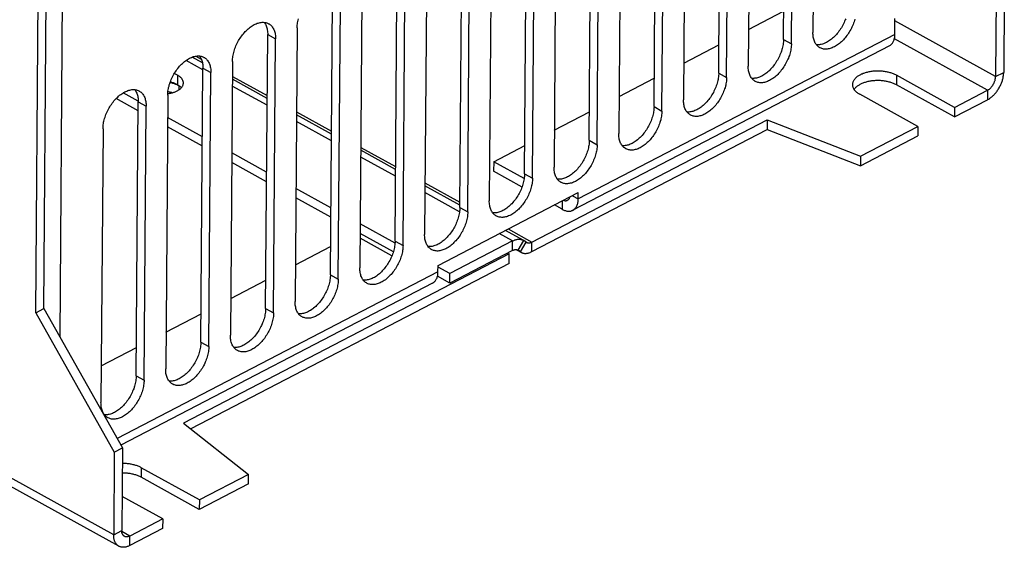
# Model space of a CAD drawing. Extents: x 0 to 420, y 0 to 297.
# Tile 37 of 47: x 384 to 397, y 72 to 79. Entities that reach past the tile are written whole.
import ezdxf

# ---------------------------------------------------------------- set-up
doc = ezdxf.new("R2010")
doc.units = 0
doc.header["$LTSCALE"] = 23.1
doc.layers.get('0').update_dxf_attribs({"linetype": 'CONTINUOUS'})
doc.layers.add('DATUM_AXIS', color=7, linetype='CONTINUOUS')

msp = doc.modelspace()

# ---------------------------------------------------------------- linework, layer by layer
at = {"color": 9, "linetype": 'CONTINUOUS'}
for p, q in [((384.317, 83.363), (384.254, 74.944)), ((387.008, 78.947), (387.113, 78.889)), ((395.317, 78.949), (391.122, 76.769)), ((393.841, 78.883), (393.945, 78.825)), ((386.151, 78.501), (386.256, 78.443)), ((392.983, 78.437), (393.088, 78.379)), ((385.293, 78.056), (385.398, 77.997)), ((392.126, 77.992), (392.231, 77.934)), ((391.268, 77.546), (391.373, 77.488)), ((390.411, 77.1), (390.516, 77.042)), ((390.911, 76.743), (390.91, 76.632)), ((391.044, 76.812), (391.122, 76.769)), ((389.553, 76.655), (389.658, 76.597)), ((388.696, 76.209), (388.801, 76.151)), ((389.264, 75.803), (385.014, 73.594)), ((387.838, 75.763), (387.943, 75.705)), ((386.981, 75.318), (387.086, 75.26)), ((386.123, 74.872), (386.228, 74.814)), ((385.266, 74.426), (385.371, 74.368))]:
    msp.add_line(p, q, dxfattribs=at)
at = {"color": 7, "linetype": 'CONTINUOUS'}
for p, q in [((394.258, 82.603), (394.231, 78.973)), ((393.841, 78.883), (393.868, 82.512)), ((393.945, 78.825), (393.973, 82.454)), ((392.983, 78.437), (393.01, 82.066)), ((393.401, 82.157), (393.374, 78.528)), ((393.088, 78.379), (393.115, 82.008)), ((392.544, 81.711), (392.516, 78.082)), ((392.126, 77.992), (392.153, 81.621)), ((392.231, 77.934), (392.258, 81.563)), ((391.686, 81.266), (391.659, 77.636)), ((391.268, 77.546), (391.295, 81.175)), ((391.373, 77.488), (391.4, 81.117)), ((390.829, 80.82), (390.801, 77.191)), ((390.411, 77.1), (390.438, 80.729)), ((390.516, 77.042), (390.543, 80.671)), ((389.971, 80.374), (389.944, 76.745)), ((389.553, 76.655), (389.58, 80.284)), ((389.658, 76.597), (389.685, 80.226)), ((388.696, 76.209), (388.723, 79.838)), ((389.114, 79.929), (389.087, 76.299)), ((388.801, 76.151), (388.828, 79.78)), ((388.256, 79.483), (388.229, 75.854)), ((387.838, 75.763), (387.866, 79.393)), ((387.943, 75.705), (387.971, 79.334)), ((393.377, 79.016), (393.843, 79.258)), ((395.317, 78.949), (395.318, 79.16)), ((386.981, 75.318), (387.008, 78.947)), ((387.399, 79.037), (387.372, 75.408)), ((387.086, 75.26), (387.113, 78.889)), ((395.245, 78.799), (391.051, 76.619)), ((392.52, 78.57), (392.986, 78.812)), ((386.541, 78.592), (386.514, 74.962)), ((386.123, 74.872), (386.151, 78.501)), ((386.228, 74.814), (386.256, 78.443)), ((391.663, 78.125), (392.128, 78.367)), ((385.684, 78.146), (385.657, 74.517)), ((385.266, 74.426), (385.293, 78.056)), ((385.371, 74.368), (385.398, 77.997)), ((390.805, 77.679), (391.271, 77.921)), ((384.827, 77.7), (384.799, 74.071)), ((390.002, 77.262), (390.414, 77.475)), ((390.002, 77.262), (390.001, 77.135)), ((390.406, 77.038), (390.002, 77.262)), ((390.377, 76.927), (390.001, 77.135)), ((389.265, 75.888), (391.123, 76.853)), ((391.122, 76.769), (391.123, 76.853)), ((390.91, 76.632), (390.807, 76.689)), ((388.654, 76.014), (388.232, 76.247)), ((387.375, 75.896), (387.841, 76.138)), ((389.264, 75.803), (389.265, 75.888)), ((389.193, 75.653), (385.063, 73.507)), ((386.518, 75.451), (386.984, 75.693)), ((385.66, 75.005), (386.126, 75.247)), ((384.803, 74.559), (385.269, 74.802))]:
    msp.add_line(p, q, dxfattribs=at)
for points in [[(386.541, 78.592), (386.542, 78.608), (386.543, 78.624), (386.545, 78.641), (386.547, 78.658), (386.55, 78.675), (386.554, 78.693), (386.558, 78.71), (386.563, 78.728), (386.568, 78.745), (386.574, 78.763), (386.581, 78.78), (386.588, 78.798), (386.596, 78.815), (386.604, 78.832), (386.613, 78.849), (386.622, 78.866), (386.632, 78.882), (386.642, 78.898), (386.653, 78.914), (386.664, 78.929), (386.675, 78.944), (386.687, 78.958), (386.699, 78.972), (386.711, 78.986), (386.723, 78.998), (386.736, 79.011), (386.749, 79.022), (386.762, 79.033), (386.776, 79.044), (386.789, 79.053), (386.803, 79.062), (386.816, 79.07), (386.83, 79.078), (386.843, 79.085), (386.857, 79.09), (386.87, 79.096), (386.884, 79.1), (386.897, 79.103), (386.91, 79.106), (386.923, 79.108), (386.936, 79.109), (386.948, 79.109), (386.96, 79.108), (386.972, 79.107), (386.984, 79.105), (386.995, 79.101), (387.006, 79.097), (387.016, 79.093), (387.021, 79.09)], [(386.962, 79.108), (386.964, 79.106), (386.971, 79.096), (386.978, 79.085), (386.983, 79.074), (386.989, 79.062), (386.993, 79.049), (386.997, 79.036), (387.001, 79.022), (387.003, 79.008), (387.006, 78.993), (387.007, 78.978), (387.008, 78.963), (387.008, 78.947)], [(387.021, 79.09), (387.026, 79.087), (387.036, 79.081), (387.045, 79.074), (387.053, 79.066), (387.062, 79.057), (387.069, 79.048), (387.076, 79.038), (387.082, 79.027), (387.088, 79.016), (387.094, 79.004), (387.098, 78.991), (387.102, 78.978), (387.106, 78.964), (387.108, 78.95), (387.111, 78.935), (387.112, 78.92), (387.113, 78.905), (387.113, 78.889)], [(387.399, 79.037), (387.399, 79.054), (387.4, 79.07), (387.402, 79.087), (387.405, 79.104), (387.408, 79.121), (387.411, 79.138), (387.415, 79.156)], [(394.665, 79.157), (394.658, 79.14), (394.651, 79.123), (394.643, 79.105), (394.635, 79.088), (394.626, 79.071), (394.617, 79.055), (394.608, 79.038), (394.597, 79.022), (394.587, 79.007), (394.576, 78.991), (394.565, 78.976), (394.553, 78.962), (394.541, 78.948), (394.529, 78.935), (394.516, 78.922), (394.503, 78.91), (394.49, 78.898), (394.477, 78.887), (394.464, 78.877), (394.45, 78.867), (394.437, 78.858), (394.423, 78.85), (394.41, 78.842), (394.396, 78.836), (394.382, 78.83), (394.369, 78.825), (394.356, 78.82), (394.342, 78.817), (394.329, 78.814), (394.316, 78.812), (394.304, 78.811), (394.291, 78.811), (394.279, 78.812), (394.277, 78.812)], [(394.786, 79.152), (394.781, 79.134), (394.776, 79.117), (394.77, 79.099), (394.763, 79.082), (394.756, 79.064), (394.748, 79.047), (394.74, 79.03), (394.731, 79.013), (394.722, 78.997), (394.712, 78.98), (394.702, 78.964), (394.692, 78.948), (394.681, 78.933), (394.669, 78.918), (394.658, 78.904), (394.646, 78.89), (394.634, 78.877), (394.621, 78.864), (394.608, 78.852), (394.595, 78.84), (394.582, 78.829), (394.569, 78.819), (394.555, 78.809), (394.542, 78.8), (394.528, 78.792), (394.515, 78.784), (394.501, 78.778), (394.487, 78.772), (394.474, 78.767), (394.46, 78.762), (394.447, 78.759), (394.434, 78.756), (394.421, 78.754), (394.408, 78.753), (394.396, 78.753), (394.384, 78.754), (394.372, 78.755), (394.36, 78.758), (394.349, 78.761), (394.338, 78.765), (394.328, 78.77), (394.323, 78.772)], [(394.323, 78.772), (394.318, 78.775), (394.308, 78.782), (394.299, 78.789), (394.291, 78.797), (394.283, 78.805), (394.275, 78.815), (394.268, 78.825), (394.262, 78.835), (394.256, 78.847), (394.251, 78.859), (394.246, 78.871), (394.242, 78.884), (394.239, 78.898), (394.236, 78.912), (394.234, 78.927), (394.232, 78.942), (394.231, 78.958), (394.231, 78.973)], [(395.258, 78.807), (395.265, 78.812), (395.272, 78.818), (395.278, 78.825), (395.284, 78.833), (395.289, 78.841), (395.294, 78.85), (395.299, 78.859), (395.303, 78.868), (395.306, 78.879), (395.309, 78.889), (395.312, 78.901), (395.314, 78.912), (395.315, 78.924), (395.316, 78.936), (395.317, 78.949)], [(393.841, 78.883), (393.84, 78.867), (393.839, 78.85), (393.837, 78.833), (393.835, 78.816), (393.832, 78.799), (393.828, 78.782), (393.824, 78.764), (393.819, 78.747), (393.814, 78.729), (393.808, 78.712), (393.801, 78.694), (393.794, 78.677), (393.786, 78.66), (393.778, 78.642), (393.769, 78.626), (393.76, 78.609), (393.75, 78.593), (393.74, 78.577), (393.729, 78.561), (393.718, 78.546), (393.707, 78.531), (393.695, 78.516), (393.683, 78.502), (393.671, 78.489), (393.659, 78.476), (393.646, 78.464), (393.633, 78.452), (393.62, 78.441), (393.606, 78.431), (393.593, 78.421), (393.579, 78.412), (393.566, 78.404), (393.552, 78.397), (393.539, 78.39), (393.525, 78.384), (393.512, 78.379), (393.498, 78.375), (393.485, 78.371), (393.472, 78.369), (393.459, 78.367), (393.446, 78.366), (393.434, 78.366), (393.421, 78.366), (393.42, 78.366)], [(393.945, 78.825), (393.945, 78.809), (393.944, 78.792), (393.942, 78.775), (393.94, 78.758), (393.937, 78.741), (393.933, 78.724), (393.929, 78.706), (393.924, 78.689), (393.919, 78.671), (393.913, 78.654), (393.906, 78.636), (393.899, 78.619), (393.891, 78.602), (393.883, 78.584), (393.874, 78.568), (393.865, 78.551), (393.855, 78.535), (393.845, 78.518), (393.834, 78.503), (393.823, 78.488), (393.812, 78.473), (393.8, 78.458), (393.788, 78.444), (393.776, 78.431), (393.764, 78.418), (393.751, 78.406), (393.738, 78.394), (393.725, 78.383), (393.711, 78.373), (393.698, 78.363), (393.684, 78.354), (393.671, 78.346), (393.657, 78.339), (393.644, 78.332), (393.63, 78.326), (393.616, 78.321), (393.603, 78.317), (393.59, 78.313), (393.577, 78.311), (393.564, 78.309), (393.551, 78.308), (393.539, 78.308), (393.526, 78.308), (393.515, 78.31), (393.503, 78.312), (393.492, 78.315), (393.481, 78.319), (393.471, 78.324), (393.466, 78.326)], [(395.245, 78.799), (395.25, 78.802), (395.258, 78.807)], [(385.684, 78.146), (385.684, 78.162), (385.686, 78.179), (385.687, 78.196), (385.69, 78.213), (385.693, 78.23), (385.696, 78.247), (385.701, 78.265), (385.705, 78.282), (385.711, 78.3), (385.717, 78.317), (385.724, 78.335), (385.731, 78.352), (385.738, 78.369), (385.747, 78.386), (385.755, 78.403), (385.765, 78.42), (385.774, 78.436), (385.785, 78.452), (385.795, 78.468), (385.806, 78.483), (385.817, 78.498), (385.829, 78.513), (385.841, 78.527), (385.853, 78.54), (385.866, 78.553), (385.879, 78.565), (385.892, 78.577), (385.905, 78.588), (385.918, 78.598), (385.932, 78.608), (385.945, 78.617), (385.959, 78.625), (385.972, 78.632), (385.986, 78.639), (385.999, 78.645), (386.013, 78.65), (386.026, 78.654), (386.04, 78.658), (386.053, 78.66), (386.066, 78.662), (386.078, 78.663), (386.091, 78.663), (386.103, 78.663), (386.115, 78.661), (386.126, 78.659), (386.138, 78.656), (386.148, 78.652), (386.159, 78.647), (386.163, 78.645)], [(386.105, 78.663), (386.107, 78.66), (386.114, 78.65), (386.12, 78.639), (386.126, 78.628), (386.131, 78.616), (386.136, 78.603), (386.14, 78.59), (386.143, 78.577), (386.146, 78.562), (386.148, 78.548), (386.15, 78.533), (386.15, 78.517), (386.151, 78.501)], [(386.163, 78.645), (386.169, 78.641), (386.178, 78.635), (386.187, 78.628), (386.196, 78.62), (386.204, 78.611), (386.212, 78.602), (386.219, 78.592), (386.225, 78.581), (386.231, 78.57), (386.236, 78.558), (386.241, 78.545), (386.245, 78.532), (386.248, 78.519), (386.251, 78.504), (386.253, 78.49), (386.255, 78.475), (386.255, 78.459), (386.256, 78.443)], [(393.466, 78.326), (393.461, 78.329), (393.451, 78.336), (393.442, 78.343), (393.433, 78.351), (393.425, 78.36), (393.418, 78.369), (393.411, 78.379), (393.404, 78.39), (393.399, 78.401), (393.393, 78.413), (393.389, 78.426), (393.385, 78.439), (393.381, 78.452), (393.378, 78.467), (393.376, 78.481), (393.375, 78.496), (393.374, 78.512), (393.374, 78.528)], [(392.983, 78.437), (392.983, 78.421), (392.982, 78.405), (392.98, 78.388), (392.977, 78.371), (392.974, 78.353), (392.971, 78.336), (392.967, 78.319), (392.962, 78.301), (392.956, 78.284), (392.95, 78.266), (392.944, 78.249), (392.936, 78.231), (392.929, 78.214), (392.92, 78.197), (392.912, 78.18), (392.902, 78.163), (392.893, 78.147), (392.882, 78.131), (392.872, 78.115), (392.861, 78.1), (392.85, 78.085), (392.838, 78.071), (392.826, 78.057), (392.814, 78.043), (392.801, 78.031), (392.788, 78.018), (392.775, 78.007), (392.762, 77.996), (392.749, 77.985), (392.735, 77.976), (392.722, 77.967), (392.708, 77.959), (392.695, 77.951), (392.681, 77.944), (392.668, 77.939), (392.654, 77.933), (392.641, 77.929), (392.627, 77.926), (392.614, 77.923), (392.601, 77.921), (392.589, 77.92), (392.576, 77.92), (392.564, 77.921), (392.562, 77.921)], [(393.088, 78.379), (393.088, 78.363), (393.086, 78.346), (393.085, 78.33), (393.082, 78.313), (393.079, 78.295), (393.076, 78.278), (393.071, 78.261), (393.067, 78.243), (393.061, 78.226), (393.055, 78.208), (393.048, 78.191), (393.041, 78.173), (393.034, 78.156), (393.025, 78.139), (393.017, 78.122), (393.007, 78.105), (392.998, 78.089), (392.987, 78.073), (392.977, 78.057), (392.966, 78.042), (392.955, 78.027), (392.943, 78.013), (392.931, 77.999), (392.919, 77.985), (392.906, 77.972), (392.893, 77.96), (392.88, 77.949), (392.867, 77.938), (392.854, 77.927), (392.84, 77.918), (392.827, 77.909), (392.813, 77.901), (392.8, 77.893), (392.786, 77.886), (392.772, 77.88), (392.759, 77.875), (392.746, 77.871), (392.732, 77.868), (392.719, 77.865), (392.706, 77.863), (392.694, 77.862), (392.681, 77.862), (392.669, 77.863), (392.657, 77.864), (392.646, 77.866), (392.634, 77.87), (392.624, 77.873), (392.613, 77.878), (392.609, 77.881)], [(384.827, 77.7), (384.827, 77.717), (384.828, 77.733), (384.83, 77.75), (384.832, 77.767), (384.835, 77.784), (384.839, 77.801), (384.843, 77.819), (384.848, 77.836), (384.853, 77.854), (384.859, 77.872), (384.866, 77.889), (384.873, 77.906), (384.881, 77.924), (384.889, 77.941), (384.898, 77.958), (384.907, 77.974), (384.917, 77.991), (384.927, 78.007), (384.938, 78.022), (384.949, 78.038), (384.96, 78.053), (384.972, 78.067), (384.984, 78.081), (384.996, 78.094), (385.008, 78.107), (385.021, 78.119), (385.034, 78.131), (385.047, 78.142), (385.061, 78.152), (385.074, 78.162), (385.088, 78.171), (385.101, 78.179), (385.115, 78.187), (385.128, 78.193), (385.142, 78.199), (385.156, 78.204), (385.169, 78.209), (385.182, 78.212), (385.195, 78.215), (385.208, 78.217), (385.221, 78.218), (385.233, 78.218), (385.246, 78.217), (385.257, 78.216), (385.269, 78.213), (385.28, 78.21), (385.291, 78.206), (385.301, 78.201), (385.306, 78.199)], [(385.247, 78.217), (385.249, 78.214), (385.256, 78.204), (385.263, 78.194), (385.268, 78.182), (385.274, 78.17), (385.278, 78.158), (385.282, 78.145), (385.286, 78.131), (385.289, 78.117), (385.291, 78.102), (385.292, 78.087), (385.293, 78.071), (385.293, 78.056)], [(385.306, 78.199), (385.311, 78.196), (385.321, 78.189), (385.33, 78.182), (385.339, 78.174), (385.347, 78.166), (385.354, 78.156), (385.361, 78.146), (385.368, 78.136), (385.373, 78.124), (385.379, 78.112), (385.383, 78.1), (385.387, 78.087), (385.391, 78.073), (385.393, 78.059), (385.396, 78.044), (385.397, 78.029), (385.398, 78.013), (385.398, 77.997)], [(392.609, 77.881), (392.603, 77.884), (392.594, 77.89), (392.585, 77.897), (392.576, 77.905), (392.568, 77.914), (392.56, 77.923), (392.553, 77.933), (392.547, 77.944), (392.541, 77.955), (392.536, 77.967), (392.531, 77.98), (392.527, 77.993), (392.524, 78.007), (392.521, 78.021), (392.519, 78.036), (392.517, 78.051), (392.517, 78.066), (392.516, 78.082)], [(392.126, 77.992), (392.125, 77.975), (392.124, 77.959), (392.122, 77.942), (392.12, 77.925), (392.117, 77.908), (392.113, 77.89), (392.109, 77.873), (392.104, 77.856), (392.099, 77.838), (392.093, 77.82), (392.086, 77.803), (392.079, 77.786), (392.071, 77.768), (392.063, 77.751), (392.054, 77.734), (392.045, 77.718), (392.035, 77.701), (392.025, 77.685), (392.014, 77.67), (392.004, 77.654), (391.992, 77.639), (391.981, 77.625), (391.969, 77.611), (391.956, 77.598), (391.944, 77.585), (391.931, 77.573), (391.918, 77.561), (391.905, 77.55), (391.891, 77.54), (391.878, 77.53), (391.864, 77.521), (391.851, 77.513), (391.837, 77.505), (391.824, 77.499), (391.81, 77.493), (391.797, 77.488), (391.783, 77.483), (391.77, 77.48), (391.757, 77.477), (391.744, 77.475), (391.731, 77.474), (391.719, 77.474), (391.707, 77.475), (391.705, 77.475)], [(392.231, 77.934), (392.23, 77.917), (392.229, 77.901), (392.227, 77.884), (392.225, 77.867), (392.222, 77.85), (392.218, 77.832), (392.214, 77.815), (392.209, 77.797), (392.204, 77.78), (392.198, 77.762), (392.191, 77.745), (392.184, 77.727), (392.176, 77.71), (392.168, 77.693), (392.159, 77.676), (392.15, 77.66), (392.14, 77.643), (392.13, 77.627), (392.119, 77.611), (392.108, 77.596), (392.097, 77.581), (392.085, 77.567), (392.073, 77.553), (392.061, 77.54), (392.049, 77.527), (392.036, 77.515), (392.023, 77.503), (392.01, 77.492), (391.996, 77.482), (391.983, 77.472), (391.969, 77.463), (391.956, 77.455), (391.942, 77.447), (391.929, 77.441), (391.915, 77.435), (391.902, 77.43), (391.888, 77.425), (391.875, 77.422), (391.862, 77.419), (391.849, 77.417), (391.836, 77.416), (391.824, 77.416), (391.812, 77.417), (391.8, 77.418), (391.788, 77.421), (391.777, 77.424), (391.766, 77.428), (391.756, 77.433), (391.751, 77.435)], [(391.751, 77.435), (391.746, 77.438), (391.736, 77.445), (391.727, 77.452), (391.718, 77.46), (391.71, 77.468), (391.703, 77.478), (391.696, 77.488), (391.69, 77.498), (391.684, 77.51), (391.678, 77.522), (391.674, 77.534), (391.67, 77.547), (391.666, 77.561), (391.664, 77.575), (391.661, 77.59), (391.66, 77.605), (391.659, 77.621), (391.659, 77.636)], [(391.268, 77.546), (391.268, 77.53), (391.267, 77.513), (391.265, 77.496), (391.263, 77.479), (391.26, 77.462), (391.256, 77.445), (391.252, 77.427), (391.247, 77.41), (391.241, 77.392), (391.235, 77.375), (391.229, 77.357), (391.221, 77.34), (391.214, 77.323), (391.205, 77.305), (391.197, 77.289), (391.187, 77.272), (391.178, 77.256), (391.168, 77.24), (391.157, 77.224), (391.146, 77.209), (391.135, 77.194), (391.123, 77.179), (391.111, 77.165), (391.099, 77.152), (391.086, 77.139), (391.073, 77.127), (391.06, 77.115), (391.047, 77.104), (391.034, 77.094), (391.021, 77.084), (391.007, 77.075), (390.993, 77.067), (390.98, 77.06), (390.966, 77.053), (390.953, 77.047), (390.939, 77.042), (390.926, 77.038), (390.913, 77.034), (390.899, 77.032), (390.886, 77.03), (390.874, 77.029), (390.861, 77.029), (390.849, 77.029), (390.847, 77.029)], [(391.373, 77.488), (391.373, 77.472), (391.372, 77.455), (391.37, 77.438), (391.367, 77.421), (391.364, 77.404), (391.361, 77.387), (391.357, 77.369), (391.352, 77.352), (391.346, 77.334), (391.34, 77.317), (391.334, 77.299), (391.326, 77.282), (391.319, 77.265), (391.31, 77.247), (391.302, 77.231), (391.292, 77.214), (391.283, 77.198), (391.273, 77.181), (391.262, 77.166), (391.251, 77.151), (391.24, 77.136), (391.228, 77.121), (391.216, 77.107), (391.204, 77.094), (391.191, 77.081), (391.178, 77.069), (391.165, 77.057), (391.152, 77.046), (391.139, 77.036), (391.125, 77.026), (391.112, 77.017), (391.098, 77.009), (391.085, 77.002), (391.071, 76.995), (391.058, 76.989), (391.044, 76.984), (391.031, 76.98), (391.017, 76.976), (391.004, 76.974), (390.991, 76.972), (390.979, 76.971), (390.966, 76.971), (390.954, 76.971), (390.942, 76.973), (390.931, 76.975), (390.919, 76.978), (390.909, 76.982), (390.898, 76.987), (390.894, 76.989)], [(390.411, 77.1), (390.41, 77.084), (390.409, 77.068), (390.407, 77.051), (390.405, 77.034), (390.402, 77.017), (390.398, 76.999), (390.394, 76.982), (390.389, 76.964), (390.384, 76.947), (390.378, 76.929), (390.371, 76.912), (390.364, 76.894), (390.356, 76.877), (390.348, 76.86), (390.339, 76.843), (390.33, 76.826), (390.32, 76.81), (390.31, 76.794), (390.3, 76.778), (390.289, 76.763), (390.277, 76.748), (390.266, 76.734), (390.254, 76.72), (390.241, 76.706), (390.229, 76.694), (390.216, 76.681), (390.203, 76.67), (390.19, 76.659), (390.177, 76.648), (390.163, 76.639), (390.15, 76.63), (390.136, 76.622), (390.122, 76.614), (390.109, 76.607), (390.095, 76.602), (390.082, 76.596), (390.068, 76.592), (390.055, 76.589), (390.042, 76.586), (390.029, 76.584), (390.016, 76.583), (390.004, 76.583), (389.992, 76.584), (389.99, 76.584)], [(390.894, 76.989), (390.888, 76.993), (390.879, 76.999), (390.87, 77.006), (390.861, 77.014), (390.853, 77.023), (390.845, 77.032), (390.838, 77.042), (390.832, 77.053), (390.826, 77.064), (390.821, 77.076), (390.816, 77.089), (390.812, 77.102), (390.809, 77.115), (390.806, 77.13), (390.804, 77.144), (390.803, 77.159), (390.802, 77.175), (390.801, 77.191)], [(390.516, 77.042), (390.515, 77.026), (390.514, 77.009), (390.512, 76.993), (390.51, 76.976), (390.507, 76.958), (390.503, 76.941), (390.499, 76.924), (390.494, 76.906), (390.489, 76.889), (390.483, 76.871), (390.476, 76.854), (390.469, 76.836), (390.461, 76.819), (390.453, 76.802), (390.444, 76.785), (390.435, 76.768), (390.425, 76.752), (390.415, 76.736), (390.405, 76.72), (390.394, 76.705), (390.382, 76.69), (390.371, 76.676), (390.359, 76.662), (390.346, 76.648), (390.334, 76.635), (390.321, 76.623), (390.308, 76.612), (390.295, 76.601), (390.281, 76.59), (390.268, 76.581), (390.254, 76.572), (390.241, 76.564), (390.227, 76.556), (390.214, 76.549), (390.2, 76.544), (390.187, 76.538), (390.173, 76.534), (390.16, 76.531), (390.147, 76.528), (390.134, 76.526), (390.121, 76.525), (390.109, 76.525), (390.097, 76.526), (390.085, 76.527), (390.073, 76.529), (390.062, 76.533), (390.051, 76.536), (390.041, 76.541), (390.036, 76.544)], [(390.036, 76.544), (390.031, 76.547), (390.021, 76.553), (390.012, 76.56), (390.004, 76.568), (389.996, 76.577), (389.988, 76.586), (389.981, 76.596), (389.975, 76.607), (389.969, 76.618), (389.964, 76.63), (389.959, 76.643), (389.955, 76.656), (389.951, 76.67), (389.949, 76.684), (389.947, 76.699), (389.945, 76.714), (389.944, 76.729), (389.944, 76.745)], [(390.927, 76.751), (390.93, 76.75), (390.936, 76.748), (390.943, 76.747), (390.949, 76.746), (390.954, 76.746), (390.96, 76.746), (390.966, 76.747), (390.971, 76.748), (390.976, 76.75), (390.981, 76.752)], [(390.981, 76.752), (390.986, 76.755), (390.99, 76.758), (390.994, 76.761), (390.998, 76.765), (391.002, 76.77), (391.005, 76.775), (391.008, 76.78), (391.01, 76.786), (391.012, 76.792), (391.013, 76.797)], [(391.051, 76.619), (391.056, 76.622), (391.063, 76.626), (391.07, 76.632), (391.077, 76.638), (391.083, 76.645), (391.089, 76.653), (391.095, 76.661), (391.1, 76.669), (391.104, 76.679), (391.108, 76.688), (391.112, 76.699), (391.115, 76.709), (391.117, 76.72), (391.119, 76.732), (391.121, 76.744), (391.122, 76.756), (391.122, 76.769)], [(389.553, 76.655), (389.553, 76.638), (389.552, 76.622), (389.55, 76.605), (389.548, 76.588), (389.545, 76.571), (389.541, 76.554), (389.537, 76.536), (389.532, 76.519), (389.526, 76.501), (389.52, 76.483), (389.514, 76.466), (389.507, 76.449), (389.499, 76.431), (389.491, 76.414), (389.482, 76.397), (389.473, 76.381), (389.463, 76.364), (389.453, 76.348), (389.442, 76.333), (389.431, 76.317), (389.42, 76.302), (389.408, 76.288), (389.396, 76.274), (389.384, 76.261), (389.371, 76.248), (389.359, 76.236), (389.346, 76.224), (389.332, 76.213), (389.319, 76.203), (389.306, 76.193), (389.292, 76.184), (389.279, 76.176), (389.265, 76.168), (389.251, 76.162), (389.238, 76.156), (389.224, 76.151), (389.211, 76.146), (389.198, 76.143), (389.185, 76.14), (389.172, 76.138), (389.159, 76.137), (389.146, 76.137), (389.134, 76.138), (389.132, 76.138)], [(389.658, 76.597), (389.658, 76.58), (389.657, 76.564), (389.655, 76.547), (389.653, 76.53), (389.65, 76.513), (389.646, 76.495), (389.642, 76.478), (389.637, 76.46), (389.631, 76.443), (389.625, 76.425), (389.619, 76.408), (389.611, 76.39), (389.604, 76.373), (389.595, 76.356), (389.587, 76.339), (389.577, 76.323), (389.568, 76.306), (389.558, 76.29), (389.547, 76.274), (389.536, 76.259), (389.525, 76.244), (389.513, 76.23), (389.501, 76.216), (389.489, 76.203), (389.476, 76.19), (389.463, 76.178), (389.45, 76.166), (389.437, 76.155), (389.424, 76.145), (389.411, 76.135), (389.397, 76.126), (389.383, 76.118), (389.37, 76.11), (389.356, 76.104), (389.343, 76.098), (389.329, 76.093), (389.316, 76.088), (389.303, 76.085), (389.289, 76.082), (389.277, 76.08), (389.264, 76.079), (389.251, 76.079), (389.239, 76.08), (389.227, 76.081), (389.216, 76.084), (389.205, 76.087), (389.194, 76.091), (389.183, 76.096), (389.179, 76.098)], [(390.91, 76.632), (390.921, 76.626), (390.932, 76.621), (390.942, 76.617), (390.953, 76.614), (390.963, 76.611), (390.973, 76.609), (390.983, 76.607), (390.993, 76.607), (391.003, 76.607), (391.012, 76.607), (391.022, 76.609), (391.031, 76.611), (391.039, 76.614), (391.048, 76.617), (391.051, 76.619)], [(388.696, 76.209), (388.695, 76.193), (388.694, 76.176), (388.693, 76.159), (388.69, 76.142), (388.687, 76.125), (388.684, 76.108), (388.679, 76.09), (388.674, 76.073), (388.669, 76.055), (388.663, 76.038), (388.656, 76.02), (388.649, 76.003), (388.641, 75.986), (388.633, 75.969), (388.624, 75.952), (388.615, 75.935), (388.605, 75.919), (388.595, 75.903), (388.585, 75.887), (388.574, 75.872), (388.562, 75.857), (388.551, 75.842), (388.539, 75.828), (388.526, 75.815), (388.514, 75.802), (388.501, 75.79), (388.488, 75.778), (388.475, 75.767), (388.462, 75.757), (388.448, 75.747), (388.435, 75.738), (388.421, 75.73), (388.407, 75.723), (388.394, 75.716), (388.38, 75.71), (388.367, 75.705), (388.353, 75.701), (388.34, 75.697), (388.327, 75.695), (388.314, 75.693), (388.301, 75.692), (388.289, 75.692), (388.277, 75.692), (388.275, 75.692)], [(389.179, 76.098), (389.173, 76.101), (389.164, 76.108), (389.155, 76.115), (389.146, 76.123), (389.138, 76.131), (389.131, 76.141), (389.124, 76.151), (389.117, 76.161), (389.111, 76.173), (389.106, 76.185), (389.101, 76.197), (389.097, 76.21), (389.094, 76.224), (389.091, 76.238), (389.089, 76.253), (389.088, 76.268), (389.087, 76.284), (389.087, 76.299)], [(388.801, 76.151), (388.8, 76.135), (388.799, 76.118), (388.797, 76.101), (388.795, 76.084), (388.792, 76.067), (388.788, 76.05), (388.784, 76.032), (388.779, 76.015), (388.774, 75.997), (388.768, 75.98), (388.761, 75.962), (388.754, 75.945), (388.746, 75.928), (388.738, 75.91), (388.729, 75.894), (388.72, 75.877), (388.71, 75.861), (388.7, 75.845), (388.69, 75.829), (388.679, 75.814), (388.667, 75.799), (388.656, 75.784), (388.644, 75.77), (388.631, 75.757), (388.619, 75.744), (388.606, 75.732), (388.593, 75.72), (388.58, 75.709), (388.567, 75.699), (388.553, 75.689), (388.54, 75.68), (388.526, 75.672), (388.512, 75.665), (388.499, 75.658), (388.485, 75.652), (388.472, 75.647), (388.458, 75.643), (388.445, 75.639), (388.432, 75.637), (388.419, 75.635), (388.406, 75.634), (388.394, 75.634), (388.382, 75.634), (388.37, 75.636), (388.358, 75.638), (388.347, 75.641), (388.336, 75.645), (388.326, 75.65), (388.321, 75.652)], [(388.321, 75.652), (388.316, 75.656), (388.306, 75.662), (388.297, 75.669), (388.289, 75.677), (388.281, 75.686), (388.273, 75.695), (388.266, 75.705), (388.26, 75.716), (388.254, 75.727), (388.249, 75.739), (388.244, 75.752), (388.24, 75.765), (388.237, 75.778), (388.234, 75.793), (388.232, 75.807), (388.23, 75.822), (388.229, 75.838), (388.229, 75.854)], [(389.193, 75.653), (389.198, 75.656), (389.205, 75.661), (389.212, 75.666), (389.219, 75.673), (389.226, 75.68), (389.232, 75.687), (389.237, 75.695), (389.242, 75.704), (389.247, 75.713), (389.251, 75.723), (389.254, 75.733), (389.257, 75.744), (389.26, 75.755), (389.262, 75.766), (389.263, 75.778), (389.264, 75.791), (389.264, 75.803)], [(387.838, 75.763), (387.838, 75.747), (387.837, 75.731), (387.835, 75.714), (387.833, 75.697), (387.83, 75.68), (387.826, 75.662), (387.822, 75.645), (387.817, 75.627), (387.811, 75.61), (387.805, 75.592), (387.799, 75.575), (387.792, 75.557), (387.784, 75.54), (387.776, 75.523), (387.767, 75.506), (387.758, 75.489), (387.748, 75.473), (387.738, 75.457), (387.727, 75.441), (387.716, 75.426), (387.705, 75.411), (387.693, 75.397), (387.681, 75.383), (387.669, 75.369), (387.656, 75.357), (387.644, 75.344), (387.631, 75.333), (387.617, 75.322), (387.604, 75.311), (387.591, 75.302), (387.577, 75.293), (387.564, 75.285), (387.55, 75.277), (387.536, 75.27), (387.523, 75.265), (387.509, 75.259), (387.496, 75.255), (387.483, 75.252), (387.47, 75.249), (387.457, 75.247), (387.444, 75.246), (387.432, 75.246), (387.419, 75.247), (387.418, 75.247)], [(387.943, 75.705), (387.943, 75.689), (387.942, 75.673), (387.94, 75.656), (387.938, 75.639), (387.935, 75.621), (387.931, 75.604), (387.927, 75.587), (387.922, 75.569), (387.916, 75.552), (387.91, 75.534), (387.904, 75.517), (387.897, 75.499), (387.889, 75.482), (387.881, 75.465), (387.872, 75.448), (387.863, 75.431), (387.853, 75.415), (387.843, 75.399), (387.832, 75.383), (387.821, 75.368), (387.81, 75.353), (387.798, 75.339), (387.786, 75.325), (387.774, 75.311), (387.761, 75.299), (387.749, 75.286), (387.736, 75.275), (387.722, 75.264), (387.709, 75.253), (387.696, 75.244), (387.682, 75.235), (387.669, 75.227), (387.655, 75.219), (387.641, 75.212), (387.628, 75.207), (387.614, 75.201), (387.601, 75.197), (387.588, 75.194), (387.575, 75.191), (387.562, 75.189), (387.549, 75.188), (387.536, 75.188), (387.524, 75.189), (387.512, 75.19), (387.501, 75.192), (387.49, 75.196), (387.479, 75.2), (387.468, 75.204), (387.464, 75.207)], [(387.464, 75.207), (387.458, 75.21), (387.449, 75.216), (387.44, 75.223), (387.431, 75.231), (387.423, 75.24), (387.416, 75.249), (387.409, 75.259), (387.402, 75.27), (387.396, 75.281), (387.391, 75.293), (387.387, 75.306), (387.383, 75.319), (387.379, 75.333), (387.376, 75.347), (387.374, 75.362), (387.373, 75.377), (387.372, 75.392), (387.372, 75.408)], [(386.981, 75.318), (386.98, 75.301), (386.979, 75.285), (386.978, 75.268), (386.975, 75.251), (386.972, 75.234), (386.969, 75.217), (386.964, 75.199), (386.96, 75.182), (386.954, 75.164), (386.948, 75.146), (386.941, 75.129), (386.934, 75.112), (386.926, 75.094), (386.918, 75.077), (386.909, 75.06), (386.9, 75.044), (386.891, 75.027), (386.88, 75.011), (386.87, 74.996), (386.859, 74.98), (386.848, 74.965), (386.836, 74.951), (386.824, 74.937), (386.812, 74.924), (386.799, 74.911), (386.786, 74.899), (386.773, 74.887), (386.76, 74.876), (386.747, 74.866), (386.733, 74.856), (386.72, 74.847), (386.706, 74.839), (386.693, 74.831), (386.679, 74.825), (386.665, 74.819), (386.652, 74.814), (386.639, 74.809), (386.625, 74.806), (386.612, 74.803), (386.599, 74.801), (386.587, 74.8), (386.574, 74.8), (386.562, 74.801), (386.56, 74.801)], [(387.086, 75.26), (387.085, 75.243), (387.084, 75.227), (387.083, 75.21), (387.08, 75.193), (387.077, 75.176), (387.074, 75.158), (387.069, 75.141), (387.064, 75.123), (387.059, 75.106), (387.053, 75.088), (387.046, 75.071), (387.039, 75.054), (387.031, 75.036), (387.023, 75.019), (387.014, 75.002), (387.005, 74.986), (386.995, 74.969), (386.985, 74.953), (386.975, 74.938), (386.964, 74.922), (386.952, 74.907), (386.941, 74.893), (386.929, 74.879), (386.916, 74.866), (386.904, 74.853), (386.891, 74.841), (386.878, 74.829), (386.865, 74.818), (386.852, 74.808), (386.838, 74.798), (386.825, 74.789), (386.811, 74.781), (386.798, 74.773), (386.784, 74.767), (386.77, 74.761), (386.757, 74.756), (386.743, 74.751), (386.73, 74.748), (386.717, 74.745), (386.704, 74.743), (386.691, 74.742), (386.679, 74.742), (386.667, 74.743), (386.655, 74.744), (386.643, 74.747), (386.632, 74.75), (386.621, 74.754), (386.611, 74.759), (386.606, 74.761)], [(386.123, 74.872), (386.123, 74.856), (386.122, 74.839), (386.12, 74.822), (386.118, 74.805), (386.115, 74.788), (386.111, 74.771), (386.107, 74.753), (386.102, 74.736), (386.097, 74.718), (386.091, 74.701), (386.084, 74.683), (386.077, 74.666), (386.069, 74.649), (386.061, 74.632), (386.052, 74.615), (386.043, 74.598), (386.033, 74.582), (386.023, 74.566), (386.012, 74.55), (386.001, 74.535), (385.99, 74.52), (385.978, 74.505), (385.966, 74.491), (385.954, 74.478), (385.942, 74.465), (385.929, 74.453), (385.916, 74.441), (385.903, 74.43), (385.889, 74.42), (385.876, 74.41), (385.862, 74.401), (385.849, 74.393), (385.835, 74.386), (385.822, 74.379), (385.808, 74.373), (385.794, 74.368), (385.781, 74.364), (385.768, 74.36), (385.755, 74.358), (385.742, 74.356), (385.729, 74.355), (385.717, 74.355), (385.704, 74.355), (385.703, 74.356)], [(386.606, 74.761), (386.601, 74.764), (386.591, 74.771), (386.582, 74.778), (386.574, 74.786), (386.566, 74.794), (386.558, 74.804), (386.551, 74.814), (386.545, 74.824), (386.539, 74.836), (386.534, 74.848), (386.529, 74.86), (386.525, 74.873), (386.522, 74.887), (386.519, 74.901), (386.517, 74.916), (386.515, 74.931), (386.514, 74.947), (386.514, 74.962)], [(386.228, 74.814), (386.228, 74.798), (386.227, 74.781), (386.225, 74.764), (386.223, 74.747), (386.22, 74.73), (386.216, 74.713), (386.212, 74.695), (386.207, 74.678), (386.202, 74.66), (386.195, 74.643), (386.189, 74.625), (386.182, 74.608), (386.174, 74.591), (386.166, 74.573), (386.157, 74.557), (386.148, 74.54), (386.138, 74.524), (386.128, 74.508), (386.117, 74.492), (386.106, 74.477), (386.095, 74.462), (386.083, 74.447), (386.071, 74.433), (386.059, 74.42), (386.046, 74.407), (386.034, 74.395), (386.021, 74.383), (386.008, 74.372), (385.994, 74.362), (385.981, 74.352), (385.967, 74.343), (385.954, 74.335), (385.94, 74.328), (385.926, 74.321), (385.913, 74.315), (385.899, 74.31), (385.886, 74.306), (385.873, 74.302), (385.86, 74.3), (385.847, 74.298), (385.834, 74.297), (385.822, 74.297), (385.809, 74.297), (385.797, 74.299), (385.786, 74.301), (385.775, 74.304), (385.764, 74.308), (385.754, 74.313), (385.749, 74.315)], [(385.749, 74.315), (385.744, 74.319), (385.734, 74.325), (385.725, 74.332), (385.716, 74.34), (385.708, 74.349), (385.701, 74.358), (385.694, 74.368), (385.687, 74.379), (385.682, 74.39), (385.676, 74.402), (385.672, 74.415), (385.668, 74.428), (385.664, 74.441), (385.661, 74.456), (385.659, 74.47), (385.658, 74.485), (385.657, 74.501), (385.657, 74.517)], [(385.266, 74.426), (385.266, 74.41), (385.264, 74.394), (385.263, 74.377), (385.26, 74.36), (385.257, 74.343), (385.254, 74.325), (385.249, 74.308), (385.245, 74.29), (385.239, 74.273), (385.233, 74.255), (385.226, 74.238), (385.219, 74.22), (385.212, 74.203), (385.203, 74.186), (385.195, 74.169), (385.185, 74.152), (385.176, 74.136), (385.165, 74.12), (385.155, 74.104), (385.144, 74.089), (385.133, 74.074), (385.121, 74.06), (385.109, 74.046), (385.097, 74.032), (385.084, 74.02), (385.071, 74.007), (385.058, 73.996), (385.045, 73.985), (385.032, 73.974), (385.018, 73.965), (385.005, 73.956), (384.991, 73.948), (384.978, 73.94), (384.964, 73.933), (384.951, 73.928), (384.937, 73.922), (384.924, 73.918), (384.91, 73.915), (384.897, 73.912), (384.884, 73.91), (384.872, 73.909), (384.859, 73.909), (384.847, 73.91), (384.845, 73.91)], [(385.371, 74.368), (385.371, 74.352), (385.369, 74.336), (385.368, 74.319), (385.365, 74.302), (385.362, 74.285), (385.359, 74.267), (385.354, 74.25), (385.35, 74.232), (385.344, 74.215), (385.338, 74.197), (385.331, 74.18), (385.324, 74.162), (385.316, 74.145), (385.308, 74.128), (385.299, 74.111), (385.29, 74.094), (385.281, 74.078), (385.27, 74.062), (385.26, 74.046), (385.249, 74.031), (385.238, 74.016), (385.226, 74.002), (385.214, 73.988), (385.202, 73.974), (385.189, 73.962), (385.176, 73.949), (385.163, 73.938), (385.15, 73.927), (385.137, 73.916), (385.123, 73.907), (385.11, 73.898), (385.096, 73.89), (385.083, 73.882), (385.069, 73.875), (385.055, 73.87), (385.042, 73.864), (385.029, 73.86), (385.015, 73.857), (385.002, 73.854), (384.989, 73.852), (384.977, 73.851), (384.964, 73.851), (384.952, 73.852), (384.94, 73.853), (384.928, 73.855), (384.917, 73.859), (384.906, 73.863), (384.896, 73.867), (384.892, 73.87)], [(384.892, 73.87), (384.886, 73.873), (384.877, 73.879), (384.867, 73.886), (384.859, 73.894), (384.851, 73.903), (384.843, 73.912), (384.836, 73.922), (384.83, 73.933), (384.824, 73.944), (384.819, 73.956), (384.814, 73.969), (384.81, 73.982), (384.807, 73.996), (384.804, 74.01), (384.802, 74.025), (384.8, 74.04), (384.8, 74.055), (384.799, 74.071)]]:
    msp.add_lwpolyline(points, dxfattribs=at)
at = {"layer": 'DATUM_AXIS', "color": 7, "linetype": 'CONTINUOUS'}
for p, q in [((383.936, 75.262), (383.997, 83.361)), ((384.044, 75.318), (384.104, 83.417)), ((396.659, 79.488), (396.651, 78.391)), ((396.766, 79.543), (396.758, 78.446)), ((386.144, 78.572), (386.008, 78.648)), ((396.107, 77.982), (395.337, 78.407)), ((385.82, 78.278), (385.812, 78.283)), ((385.83, 78.269), (385.821, 78.274)), ((387.002, 78.098), (386.54, 78.354)), ((396.106, 77.855), (395.336, 78.281)), ((385.293, 78.064), (385.094, 78.175)), ((395.621, 77.729), (394.851, 78.155)), ((396.107, 77.982), (396.543, 78.208)), ((385.292, 77.938), (385.001, 78.099)), ((396.106, 77.855), (396.542, 78.082)), ((387.852, 77.627), (387.39, 77.883)), ((396.107, 77.982), (396.106, 77.855)), ((386.144, 77.594), (385.682, 77.849)), ((390.509, 76.198), (393.625, 77.818)), ((393.625, 77.818), (393.624, 77.691)), ((393.625, 77.818), (394.863, 77.335)), ((386.143, 77.467), (385.681, 77.723)), ((390.508, 76.071), (393.624, 77.691)), ((393.624, 77.691), (394.862, 77.209)), ((394.863, 77.335), (395.621, 77.729)), ((395.621, 77.729), (395.62, 77.603)), ((394.862, 77.209), (395.62, 77.603)), ((386.994, 77.123), (386.532, 77.379)), ((388.703, 77.157), (388.241, 77.413)), ((386.994, 76.997), (386.531, 77.252)), ((394.863, 77.335), (394.862, 77.209)), ((387.845, 76.653), (387.383, 76.908)), ((389.554, 76.686), (389.091, 76.942)), ((387.844, 76.526), (387.382, 76.782)), ((388.695, 76.183), (388.233, 76.438)), ((388.673, 76.068), (388.233, 76.311)), ((390.394, 76.222), (390.158, 76.352)), ((390.25, 76.212), (389.421, 75.781)), ((390.433, 76.196), (390.401, 76.217)), ((390.433, 76.196), (390.437, 76.193)), ((390.249, 76.086), (389.42, 75.654)), ((390.185, 76.052), (390.206, 76.04)), ((390.302, 76.097), (390.357, 76.066)), ((390.321, 76.09), (390.325, 76.088)), ((390.357, 76.067), (390.325, 76.088)), ((390.206, 76.04), (385.893, 73.799)), ((390.205, 75.914), (385.989, 73.723)), ((390.205, 75.914), (390.206, 76.04)), ((389.421, 75.781), (389.265, 75.867)), ((389.42, 75.654), (389.257, 75.744)), ((389.42, 75.654), (389.421, 75.781)), ((385.037, 72.167), (379.42, 75.275)), ((383.936, 75.262), (384.044, 75.318)), ((383.936, 75.262), (384.976, 73.416)), ((384.044, 75.318), (385.083, 73.471)), ((385.893, 73.799), (386.753, 73.12)), ((384.976, 73.416), (385.083, 73.471)), ((385.083, 73.471), (385.075, 72.374)), ((384.976, 73.416), (384.968, 72.318)), ((386.103, 72.782), (385.334, 73.208)), ((386.102, 72.656), (385.333, 73.081)), ((386.753, 73.12), (386.103, 72.782)), ((386.752, 72.994), (386.753, 73.12)), ((386.752, 72.994), (386.102, 72.656)), ((385.617, 72.53), (385.079, 72.828)), ((386.103, 72.782), (386.102, 72.656)), ((385.617, 72.53), (385.181, 72.303)), ((385.617, 72.53), (385.616, 72.403)), ((385.616, 72.403), (385.18, 72.177))]:
    msp.add_line(p, q, dxfattribs=at)
at = {"layer": 'DATUM_AXIS', "color": 9, "linetype": 'CONTINUOUS'}
for p, q in [((396.651, 78.391), (395.318, 79.128)), ((396.543, 78.208), (395.31, 78.89)), ((386.056, 78.661), (386.129, 78.621)), ((386.151, 78.48), (385.927, 78.604)), ((385.813, 78.409), (385.812, 78.283)), ((386.54, 78.393), (387.002, 78.138)), ((395.337, 78.407), (395.336, 78.281)), ((396.651, 78.391), (396.758, 78.446)), ((385.83, 78.269), (385.829, 78.213)), ((387.001, 78.01), (386.539, 78.265)), ((396.543, 78.208), (396.542, 78.082)), ((387.391, 77.923), (387.853, 77.667)), ((387.852, 77.539), (387.39, 77.795)), ((388.241, 77.452), (388.703, 77.197)), ((388.702, 77.069), (388.24, 77.324)), ((389.092, 76.982), (389.554, 76.726)), ((389.549, 76.6), (389.091, 76.854)), ((390.25, 76.212), (390.076, 76.309)), ((390.195, 76.371), (390.509, 76.198)), ((390.249, 76.086), (390.25, 76.212)), ((390.325, 76.088), (390.401, 76.217)), ((390.357, 76.067), (390.433, 76.196)), ((390.508, 76.071), (390.509, 76.198)), ((390.303, 76.097), (390.357, 76.067)), ((384.968, 72.318), (379.35, 75.426)), ((385.334, 73.208), (385.333, 73.081)), ((384.968, 72.318), (385.075, 72.374)), ((385.181, 72.303), (385.076, 72.362)), ((385.18, 72.177), (385.181, 72.303))]:
    msp.add_line(p, q, dxfattribs=at)
at = {"layer": 'DATUM_AXIS', "color": 7, "linetype": 'CONTINUOUS'}
for points in [[(385.813, 78.409), (385.805, 78.414), (385.796, 78.418), (385.788, 78.422), (385.779, 78.425), (385.77, 78.429)], [(385.891, 78.305), (385.891, 78.31), (385.891, 78.316), (385.89, 78.322), (385.888, 78.328), (385.886, 78.334), (385.884, 78.34), (385.881, 78.346), (385.877, 78.352), (385.874, 78.358), (385.869, 78.364), (385.865, 78.369), (385.86, 78.375), (385.854, 78.38), (385.848, 78.385), (385.842, 78.39), (385.835, 78.395), (385.828, 78.4), (385.821, 78.405), (385.813, 78.409)], [(395.337, 78.407), (395.328, 78.412), (395.318, 78.417), (395.308, 78.422), (395.298, 78.426), (395.287, 78.43), (395.276, 78.434), (395.265, 78.438), (395.253, 78.441), (395.241, 78.445), (395.229, 78.448), (395.217, 78.45), (395.205, 78.453), (395.192, 78.455), (395.179, 78.457), (395.167, 78.459), (395.154, 78.46), (395.141, 78.461), (395.127, 78.462), (395.114, 78.463), (395.101, 78.463), (395.088, 78.463), (395.075, 78.463), (395.062, 78.463), (395.049, 78.462), (395.036, 78.461), (395.023, 78.46), (395.01, 78.458), (394.997, 78.456), (394.984, 78.454), (394.972, 78.452), (394.96, 78.449), (394.948, 78.446), (394.936, 78.443), (394.925, 78.44), (394.913, 78.436), (394.902, 78.433), (394.891, 78.429), (394.881, 78.424), (394.871, 78.42), (394.861, 78.415), (394.852, 78.41), (394.843, 78.405), (394.834, 78.4), (394.826, 78.394), (394.818, 78.389), (394.81, 78.383), (394.803, 78.377), (394.797, 78.371), (394.791, 78.365), (394.785, 78.358), (394.78, 78.352), (394.775, 78.345), (394.771, 78.339), (394.767, 78.332), (394.763, 78.325), (394.761, 78.318), (394.758, 78.311), (394.757, 78.304), (394.755, 78.297), (394.755, 78.29), (394.754, 78.284)], [(396.542, 78.082), (396.55, 78.086), (396.559, 78.091), (396.568, 78.097), (396.576, 78.103), (396.585, 78.109), (396.593, 78.116), (396.601, 78.123), (396.61, 78.13), (396.618, 78.138), (396.626, 78.146), (396.634, 78.154), (396.641, 78.162), (396.649, 78.171), (396.657, 78.18), (396.664, 78.19), (396.671, 78.199), (396.678, 78.209), (396.684, 78.219), (396.691, 78.229), (396.697, 78.24), (396.703, 78.25), (396.708, 78.261), (396.714, 78.272), (396.719, 78.283), (396.724, 78.294), (396.728, 78.305), (396.732, 78.316), (396.736, 78.327), (396.74, 78.338), (396.743, 78.349), (396.746, 78.36), (396.749, 78.371), (396.751, 78.382), (396.753, 78.393), (396.755, 78.404), (396.756, 78.415), (396.757, 78.425), (396.758, 78.436), (396.758, 78.446)], [(396.543, 78.208), (396.548, 78.211), (396.553, 78.214), (396.558, 78.217), (396.563, 78.221), (396.568, 78.225), (396.573, 78.229), (396.578, 78.233), (396.583, 78.238), (396.587, 78.243), (396.592, 78.248), (396.596, 78.253), (396.601, 78.258), (396.605, 78.264), (396.609, 78.27), (396.613, 78.276), (396.617, 78.282), (396.62, 78.288), (396.624, 78.294), (396.627, 78.3), (396.63, 78.307), (396.633, 78.313), (396.636, 78.32), (396.638, 78.326), (396.641, 78.333), (396.643, 78.339), (396.645, 78.346), (396.646, 78.353), (396.647, 78.359), (396.649, 78.366), (396.65, 78.372), (396.65, 78.378), (396.651, 78.384), (396.651, 78.391)], [(385.685, 78.164), (385.692, 78.165), (385.703, 78.167), (385.714, 78.169), (385.724, 78.171), (385.735, 78.173), (385.745, 78.176), (385.755, 78.179), (385.764, 78.182), (385.774, 78.185), (385.783, 78.189), (385.792, 78.193), (385.8, 78.197), (385.809, 78.201), (385.817, 78.205), (385.824, 78.21), (385.832, 78.214), (385.838, 78.219), (385.845, 78.224), (385.851, 78.229), (385.857, 78.234), (385.862, 78.24), (385.867, 78.245), (385.871, 78.251), (385.876, 78.256), (385.879, 78.262), (385.882, 78.268), (385.885, 78.274), (385.887, 78.28), (385.889, 78.286), (385.89, 78.292), (385.891, 78.298), (385.891, 78.304), (385.891, 78.305)], [(385.803, 78.283), (385.793, 78.287), (385.783, 78.29), (385.773, 78.294), (385.763, 78.297), (385.752, 78.3), (385.741, 78.303), (385.73, 78.306), (385.719, 78.308), (385.714, 78.309)], [(385.812, 78.283), (385.804, 78.287), (385.795, 78.291), (385.787, 78.295), (385.778, 78.299), (385.768, 78.302), (385.759, 78.306), (385.749, 78.309), (385.739, 78.312), (385.729, 78.314), (385.718, 78.317), (385.717, 78.317)], [(385.821, 78.274), (385.812, 78.278), (385.803, 78.283)], [(385.841, 78.264), (385.834, 78.269), (385.827, 78.274), (385.82, 78.278)], [(385.847, 78.259), (385.846, 78.26), (385.838, 78.265), (385.83, 78.269)], [(385.864, 78.242), (385.864, 78.243), (385.859, 78.248), (385.853, 78.253), (385.847, 78.259), (385.841, 78.264)], [(394.754, 78.284), (394.755, 78.276), (394.755, 78.269), (394.757, 78.262), (394.758, 78.255), (394.761, 78.248), (394.763, 78.241), (394.767, 78.234), (394.77, 78.227), (394.775, 78.221), (394.779, 78.214), (394.785, 78.207), (394.79, 78.201), (394.796, 78.195), (394.803, 78.189), (394.81, 78.183), (394.817, 78.177), (394.825, 78.171), (394.834, 78.165), (394.842, 78.16), (394.851, 78.155)], [(395.336, 78.281), (395.327, 78.286), (395.317, 78.291), (395.307, 78.295), (395.297, 78.3), (395.286, 78.304), (395.275, 78.308), (395.264, 78.311), (395.252, 78.315), (395.24, 78.318), (395.228, 78.321), (395.216, 78.324), (395.204, 78.326), (395.191, 78.329), (395.178, 78.331), (395.166, 78.332), (395.153, 78.334), (395.14, 78.335), (395.127, 78.336), (395.113, 78.336), (395.1, 78.337), (395.087, 78.337), (395.074, 78.337), (395.061, 78.336), (395.048, 78.335), (395.035, 78.334), (395.022, 78.333), (395.009, 78.332), (394.996, 78.33), (394.984, 78.328), (394.971, 78.325), (394.959, 78.323), (394.947, 78.32), (394.935, 78.317), (394.924, 78.313), (394.912, 78.31), (394.901, 78.306), (394.891, 78.302), (394.88, 78.298), (394.87, 78.293), (394.86, 78.288), (394.851, 78.284), (394.842, 78.278), (394.833, 78.273), (394.825, 78.268), (394.817, 78.262), (394.809, 78.256), (394.802, 78.25), (394.796, 78.244), (394.79, 78.238), (394.784, 78.232), (394.779, 78.225), (394.775, 78.22)], [(385.744, 78.176), (385.74, 78.177), (385.729, 78.179), (385.718, 78.182), (385.707, 78.184), (385.695, 78.186), (385.686, 78.187)], [(390.25, 76.212), (390.259, 76.216), (390.267, 76.22), (390.276, 76.224), (390.284, 76.227), (390.292, 76.229), (390.3, 76.231), (390.309, 76.233), (390.317, 76.234), (390.325, 76.235), (390.332, 76.236), (390.34, 76.236), (390.348, 76.235), (390.355, 76.234), (390.362, 76.233), (390.369, 76.232), (390.376, 76.229), (390.383, 76.227), (390.389, 76.224), (390.394, 76.222)], [(390.394, 76.222), (390.395, 76.221), (390.401, 76.217)], [(390.437, 76.193), (390.441, 76.192), (390.444, 76.19), (390.448, 76.189), (390.453, 76.188), (390.457, 76.187), (390.461, 76.186), (390.466, 76.186), (390.47, 76.186), (390.475, 76.187), (390.48, 76.188), (390.484, 76.189), (390.489, 76.19), (390.494, 76.192), (390.499, 76.193), (390.504, 76.196), (390.509, 76.198)], [(390.249, 76.086), (390.254, 76.088), (390.259, 76.09), (390.264, 76.092), (390.269, 76.094), (390.274, 76.095), (390.279, 76.096), (390.283, 76.097), (390.288, 76.097), (390.293, 76.097), (390.297, 76.097), (390.302, 76.097), (390.306, 76.096), (390.31, 76.095), (390.314, 76.094)], [(390.314, 76.094), (390.318, 76.092), (390.321, 76.09)], [(390.357, 76.067), (390.363, 76.063), (390.365, 76.062)], [(390.365, 76.062), (390.369, 76.06), (390.376, 76.057), (390.382, 76.054), (390.389, 76.052), (390.396, 76.05), (390.403, 76.049), (390.411, 76.048), (390.418, 76.048), (390.426, 76.048), (390.434, 76.048), (390.442, 76.049), (390.45, 76.051), (390.458, 76.052), (390.466, 76.055), (390.474, 76.057), (390.483, 76.06), (390.491, 76.063), (390.499, 76.067), (390.508, 76.071)], [(385.334, 73.208), (385.324, 73.213), (385.314, 73.218), (385.304, 73.222), (385.294, 73.227), (385.283, 73.231), (385.272, 73.235), (385.261, 73.239), (385.249, 73.242), (385.238, 73.245), (385.226, 73.248), (385.213, 73.251), (385.201, 73.254), (385.189, 73.256), (385.176, 73.258), (385.163, 73.259), (385.15, 73.261), (385.137, 73.262), (385.124, 73.263), (385.111, 73.264), (385.098, 73.264), (385.084, 73.264), (385.082, 73.264)], [(385.333, 73.081), (385.323, 73.086), (385.314, 73.091), (385.303, 73.096), (385.293, 73.1), (385.282, 73.104), (385.271, 73.108), (385.26, 73.112), (385.248, 73.115), (385.237, 73.119), (385.225, 73.122), (385.212, 73.124), (385.2, 73.127), (385.188, 73.129), (385.175, 73.131), (385.162, 73.133), (385.149, 73.134), (385.136, 73.135), (385.123, 73.136), (385.11, 73.137), (385.097, 73.137), (385.083, 73.137), (385.081, 73.137)], [(385.037, 72.167), (385.032, 72.17), (385.026, 72.174), (385.021, 72.179), (385.015, 72.183), (385.01, 72.189), (385.005, 72.194), (385, 72.2), (384.996, 72.207), (384.992, 72.213), (384.988, 72.221), (384.984, 72.228), (384.981, 72.236), (384.978, 72.244), (384.976, 72.252), (384.974, 72.261), (384.972, 72.27), (384.97, 72.279), (384.969, 72.289), (384.969, 72.298), (384.968, 72.308), (384.968, 72.318)], [(385.11, 72.299), (385.108, 72.3), (385.104, 72.302), (385.101, 72.305), (385.098, 72.308), (385.094, 72.311), (385.092, 72.314), (385.089, 72.318), (385.087, 72.322), (385.084, 72.327), (385.082, 72.331), (385.081, 72.336), (385.079, 72.341), (385.078, 72.346), (385.077, 72.351), (385.076, 72.357), (385.076, 72.362), (385.075, 72.368), (385.075, 72.374)], [(385.181, 72.303), (385.176, 72.301), (385.171, 72.298), (385.166, 72.297), (385.161, 72.295), (385.156, 72.294), (385.151, 72.293), (385.146, 72.292), (385.142, 72.292), (385.137, 72.292), (385.132, 72.292), (385.128, 72.292), (385.124, 72.293), (385.119, 72.294), (385.115, 72.296), (385.111, 72.298), (385.11, 72.299)], [(385.18, 72.177), (385.172, 72.172), (385.163, 72.168), (385.155, 72.165), (385.146, 72.162), (385.138, 72.159), (385.129, 72.157), (385.121, 72.156), (385.113, 72.154), (385.105, 72.154), (385.097, 72.153), (385.089, 72.153), (385.081, 72.154), (385.074, 72.155), (385.066, 72.156), (385.059, 72.158), (385.052, 72.16), (385.045, 72.163), (385.039, 72.166), (385.037, 72.167)]]:
    msp.add_lwpolyline(points, dxfattribs=at)

doc.saveas('drawing.dxf')
